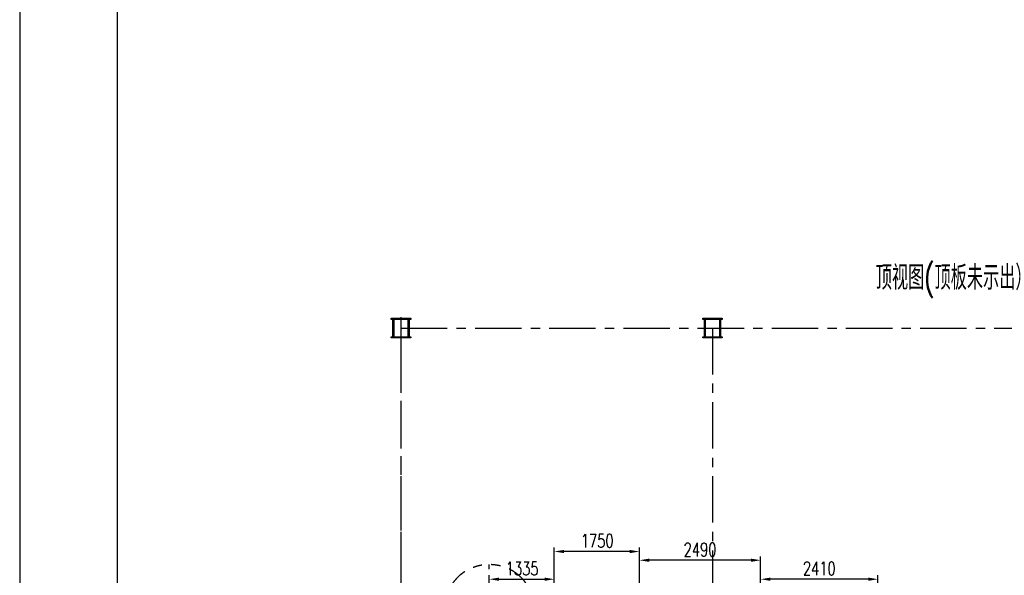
# Model space of a CAD drawing. Header units: millimetres. Extents: x -21 to 67273, y 14 to 95134.
# Tile 5 of 55: x -21 to 20211, y 22494 to 33915. Entities that reach past the tile are written whole.
import ezdxf

# ---------------------------------------------------------------- set-up
doc = ezdxf.new("R2010")
doc.units = ezdxf.units.MM
doc.header["$LTSCALE"] = 30
for name, pattern in [('CENTER', [50.8, 31.75, -6.35, 6.35, -6.35]), ('DASHED', [19.05, 12.7, -6.35]), ('PHANTOM', [63.5, 31.75, -6.35, 6.35, -6.35, 6.35, -6.35])]:
    doc.linetypes.add(name, pattern=pattern)
doc.layers.get('Defpoints').update_dxf_attribs({"color": 5})
for name, color, linetype in [('双点画线', 6, 'PHANTOM'), ('文本', 21, 'Continuous'), ('标注', 3, 'Continuous'), ('点画线', 2, 'CENTER'), ('细实线', 4, 'Continuous'), ('虚线', 1, 'DASHED')]:
    doc.layers.add(name, color=color, linetype=linetype)
doc.styles.get("Standard").update_dxf_attribs({"font": 'romans.shx', "width": 0.7, "bigfont": 'hzdx.shx'})
doc.dimstyles.get("Standard").update_dxf_attribs({"dimscale": 80, "dimtxt": 3.5, "dimasz": 2.5, "dimexe": 1, "dimexo": 0, "dimgap": 1, "dimtad": 1, "dimzin": 12, "dimdsep": 46, "dimtxsty": 'Standard', "dimcen": 0, "dimclrt": 256, "dimazin": 3, "dimtfac": 1, "dimtmove": 0, "dimatfit": 3, "dimfxl": 1, "dimlwd": -1, "dimlwe": -1, "dimarcsym": 0})

# ---------------------------------------------------------------- blocks, each defined once
blk = doc.blocks.new('*D47')
at = {"layer": 'Defpoints'}
for p in [(12714, 22804), (12714, 21848), (15204, 21197)]:
    blk.add_point(p, dxfattribs=at)
at = {"layer": '标注'}
for p, q in [((12714, 21848), (12714, 22884)), ((15204, 21197), (15204, 22884)), ((15004, 22804), (12914, 22804))]:
    blk.add_line(p, q, dxfattribs=at)
for points in [[(12914, 22837), (12914, 22771), (12714, 22804)], [(15004, 22837), (15004, 22771), (15204, 22804)]]:
    blk.add_solid(points, dxfattribs=at)
at = {"layer": '标注', "insert": (13959, 23024), "char_height": 280, "attachment_point": 5}
blk.add_mtext('2490', dxfattribs=at)
blk = doc.blocks.new('*D49')
at = {"layer": 'Defpoints'}
for p in [(10964, 22414), (9629, 21867), (10964, 20417)]:
    blk.add_point(p, dxfattribs=at)
at = {"layer": '标注'}
for p, q in [((9629, 21867), (9629, 22494)), ((10964, 20417), (10964, 22494)), ((9829, 22414), (10764, 22414))]:
    blk.add_line(p, q, dxfattribs=at)
for points in [[(9829, 22447), (9829, 22380), (9629, 22414)], [(10764, 22447), (10764, 22380), (10964, 22414)]]:
    blk.add_solid(points, dxfattribs=at)
at = {"layer": '标注', "insert": (10304, 22634), "char_height": 280, "attachment_point": 5}
blk.add_mtext('1335', dxfattribs=at)
blk = doc.blocks.new('*D48')
at = {"layer": 'Defpoints'}
for p in [(10964, 22983), (10964, 21628), (12714, 21137)]:
    blk.add_point(p, dxfattribs=at)
at = {"layer": '标注'}
for p, q in [((10964, 21628), (10964, 23063)), ((12514, 22983), (11164, 22983)), ((12714, 21137), (12714, 23063))]:
    blk.add_line(p, q, dxfattribs=at)
for points in [[(11164, 23016), (11164, 22950), (10964, 22983)], [(12514, 23016), (12514, 22950), (12714, 22983)]]:
    blk.add_solid(points, dxfattribs=at)
at = {"layer": '标注', "insert": (11846, 23203), "char_height": 280, "attachment_point": 5}
blk.add_mtext('1750', dxfattribs=at)
blk = doc.blocks.new('*D50')
at = {"layer": 'Defpoints'}
for p in [(15204, 22414), (15204, 21959), (17614, 21137)]:
    blk.add_point(p, dxfattribs=at)
at = {"layer": '标注'}
for p, q in [((15204, 21959), (15204, 22494)), ((17614, 21137), (17614, 22494)), ((17414, 22414), (15404, 22414))]:
    blk.add_line(p, q, dxfattribs=at)
for points in [[(15404, 22447), (15404, 22380), (15204, 22414)], [(17414, 22447), (17414, 22380), (17614, 22414)]]:
    blk.add_solid(points, dxfattribs=at)
at = {"layer": '标注', "insert": (16409, 22634), "char_height": 280, "attachment_point": 5}
blk.add_mtext('2410', dxfattribs=at)

msp = doc.modelspace()

# ---------------------------------------------------------------- linework, layer by layer
for p, q in [((1979.476, 94334.368), (1979.476, 814.368)), ((7613.76, 27777.114), (8013.76, 27777.114)), ((7613.76, 27755.114), (7613.76, 27777.114)), ((8013.76, 27755.114), (7613.76, 27755.114)), ((7647.76, 27399.114), (7647.76, 27755.114)), ((7647.76, 27755.114), (7663.76, 27755.114)), ((7663.76, 27755.114), (7663.76, 27399.114)), ((7963.76, 27399.114), (7963.76, 27755.114)), ((7963.76, 27755.114), (7979.76, 27755.114)), ((7979.76, 27755.114), (7979.76, 27399.114)), ((8013.76, 27777.114), (8013.76, 27755.114)), ((14013.76, 27777.114), (14413.76, 27777.114)), ((14013.76, 27755.114), (14013.76, 27777.114)), ((14413.76, 27755.114), (14013.76, 27755.114)), ((14047.76, 27399.114), (14047.76, 27755.114)), ((14047.76, 27755.114), (14063.76, 27755.114)), ((14063.76, 27755.114), (14063.76, 27399.114)), ((14363.76, 27399.114), (14363.76, 27755.114)), ((14363.76, 27755.114), (14379.76, 27755.114)), ((14379.76, 27755.114), (14379.76, 27399.114)), ((14413.76, 27777.114), (14413.76, 27755.114)), ((7613.76, 27399.114), (8013.76, 27399.114)), ((7613.76, 27377.114), (7613.76, 27399.114)), ((8013.76, 27377.114), (7613.76, 27377.114)), ((7663.76, 27399.114), (7647.76, 27399.114)), ((7979.76, 27399.114), (7963.76, 27399.114)), ((8013.76, 27399.114), (8013.76, 27377.114)), ((14013.76, 27399.114), (14413.76, 27399.114)), ((14013.76, 27377.114), (14013.76, 27399.114)), ((14413.76, 27377.114), (14013.76, 27377.114)), ((14063.76, 27399.114), (14047.76, 27399.114)), ((14379.76, 27399.114), (14363.76, 27399.114)), ((14413.76, 27399.114), (14413.76, 27377.114))]:
    msp.add_line(p, q)
at = {"layer": '双点画线'}
msp.add_ellipse((9628.76, 21867.114), major_axis=(-900, 0), ratio=0.940966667, start_param=3.141592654, end_param=6.283185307, dxfattribs=at)
at = {"layer": '点画线'}
for p, q in [((7813.76, 27577.114), (7813.76, 4357.114)), ((7813.76, 27577.114), (33153.76, 27577.114)), ((14213.76, 27577.114), (14213.76, 4357.114)), ((9628.76, 10425.175), (9628.76, 22713.984))]:
    msp.add_line(p, q, dxfattribs=at)
at = {"layer": '细实线'}
msp.add_line((-20.524, 95134.368), (-20.524, 14.368), dxfattribs=at)
at = {"layer": '虚线'}
msp.add_line((7813.76, 27798.021), (7813.76, 5957.114), dxfattribs=at)

# ---------------------------------------------------------------- texts
at = {"layer": '文本', "width": 0.7}
msp.add_text('顶视图(顶板未示出）', height=500, dxfattribs=at).set_placement((17569.654, 28362.826))

# ---------------------------------------------------------------- dimensions: what is measured, and where the dimension line sits
at = {"layer": '标注'}
for base, p1, p2, picture, middle in [((10963.76, 22983.159), (12713.76, 21137.114), (10963.76, 21627.704), '*D48', (11846.26, 22983.159)), ((12713.76, 22803.974), (15203.76, 21197.101), (12713.76, 21847.871), '*D47', (13958.76, 22803.974)), ((10963.76, 22413.751), (9628.76, 21867.114), (10963.76, 20417.114), '*D49', (10303.76, 22413.751)), ((15203.76, 22413.751), (17613.76, 21137.114), (15203.76, 21958.672), '*D50', (16408.76, 22413.751))]:
    dim = msp.add_linear_dim(base=base, p1=p1, p2=p2, dimstyle='Standard', dxfattribs=at)
    dim.commit()
    dim.dimension.update_dxf_attribs({"geometry": picture, "text_midpoint": middle, "dimtype": 160})

doc.saveas('drawing.dxf')
